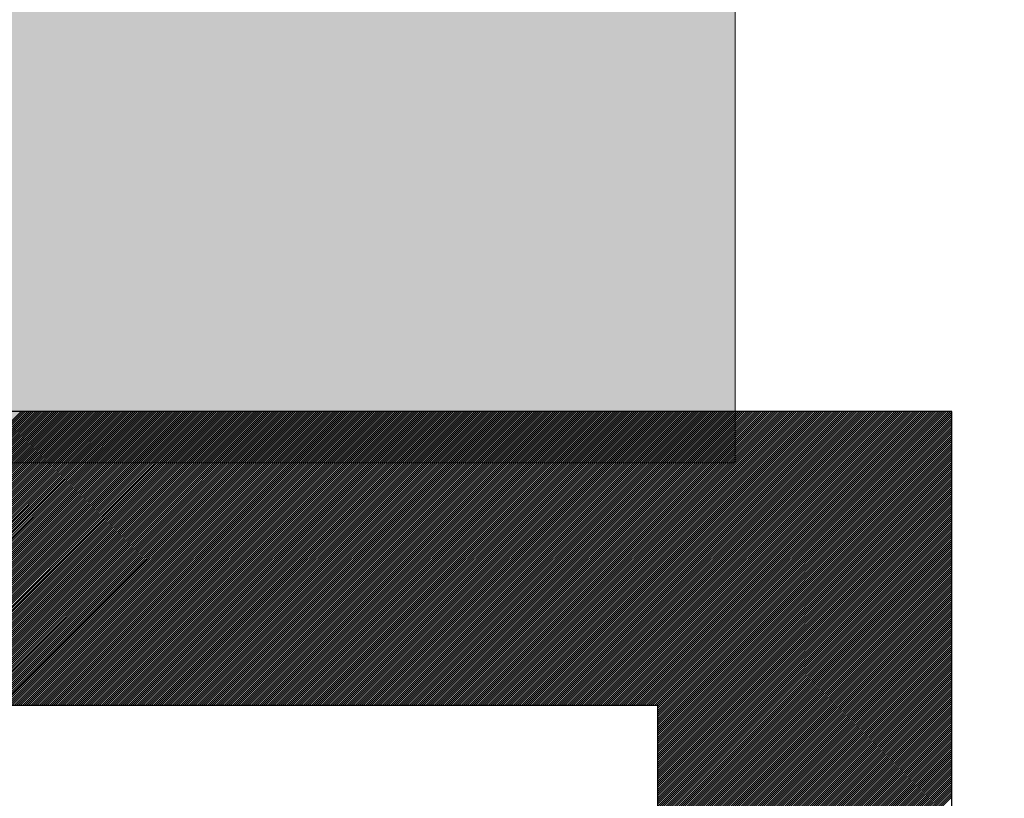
# Model space of a CAD drawing. Extents: x 3940905 to 4145695, y 925352 to 1109797.
# Tile 90 of 256: x 3949511 to 3949595, y 1098685 to 1098751. Entities that reach past the tile are written whole.
import ezdxf

# ---------------------------------------------------------------- set-up
doc = ezdxf.new("R2010")
doc.units = 0
doc.header["$LTSCALE"] = 750
doc.header["$MEASUREMENT"] = 0
doc.layers.get('0').update_dxf_attribs({"linetype": 'CONTINUOUS', "lineweight": 0})
doc.layers.add('CKD Equipments', color=252, linetype='CONTINUOUS', lineweight=0)
doc.layers.add('COLUMN', color=1, linetype='CONTINUOUS', lineweight=9)

# ---------------------------------------------------------------- blocks, each defined once
blk = doc.blocks.new('COLUMN')
at = {"layer": 'COLUMN'}
h = blk.add_hatch(color=1, dxfattribs=at)
h.dxf.hatch_style = 1
h.paths.add_polyline_path([(2683498.959, 965771.063), (2684447.959, 965771.063), (2684447.959, 965331.063), (2683498.959, 965331.063)])
h.paths.add_polyline_path([(2684237.959, 970191.063), (2683498.959, 970191.063), (2683498.959, 969191.063), (2684237.959, 969191.063)])
h.paths.add_polyline_path([(2687442.959, 969266.063), (2687037.959, 969266.063), (2687037.959, 970031.063), (2687442.959, 970031.063)])
h.paths.add_polyline_path([(2687107.959, 972041.447), (2687643.959, 972041.447), (2687643.959, 971756.063), (2687107.959, 971756.063)])
h.paths.add_polyline_path([(2683498.959, 973491.063), (2684407.959, 973491.063), (2684407.959, 973041.063), (2683498.959, 973041.063)])
h.paths.add_polyline_path([(2683648.959, 975761.063), (2683977.959, 975761.063), (2683977.959, 975211.063), (2683648.959, 975211.063)])
h.paths.add_polyline_path([(2686977.959, 975811.063), (2687727.959, 975811.063), (2687727.959, 975476.063), (2686977.959, 975476.063)])
h.paths.add_polyline_path([(2689868.959, 975851.063), (2689027.959, 975851.063), (2689027.959, 975556.063), (2689868.959, 975556.063)])
h.paths.add_polyline_path([(2686977.959, 973346.063), (2687643.959, 973346.063), (2687643.959, 973116.063), (2686977.959, 973116.063)])
h.paths.add_polyline_path([(2683823.959, 977646.063), (2684028.959, 977646.063), (2684028.959, 977211.063), (2683823.959, 977211.063)])
h.paths.add_polyline_path([(2683823.959, 979911.063), (2684103.959, 979911.063), (2684103.959, 980241.063), (2683823.959, 980241.063)])
h.paths.add_polyline_path([(2687803.959, 979891.063), (2688003.959, 979891.063), (2688003.959, 980241.063), (2687803.959, 980241.063)])
h.paths.add_polyline_path([(2691583.959, 979836.063), (2692013.959, 979836.063), (2692013.959, 980241.063), (2691583.959, 980241.063)])
h.paths.add_polyline_path([(2691695.959, 977346.063), (2692013.959, 977346.063), (2692013.959, 976786.063), (2691695.959, 976786.063)])
h.paths.add_polyline_path([(2687442.959, 965841.063), (2686812.959, 965841.063), (2686812.959, 965401.063), (2687442.959, 965401.063)])
h.paths.add_polyline_path([(2687467.959, 963421.063), (2686702.959, 963421.063), (2686702.959, 962976.063), (2687467.959, 962976.063)])
h.paths.add_polyline_path([(2684167.959, 963191.063), (2683398.959, 963191.063), (2683398.959, 962446.063), (2684167.959, 962446.063)])
h.paths.add_polyline_path([(2684447.959, 958916.063), (2683398.959, 958916.063), (2683398.959, 959356.063), (2684447.959, 959356.063)])
h.paths.add_polyline_path([(2684447.959, 957356.063), (2683413.959, 957356.063), (2683413.959, 956916.063), (2684447.959, 956916.063)])
h.paths.add_polyline_path([(2687457.959, 957436.063), (2686707.959, 957436.063), (2686707.959, 956996.063), (2687457.959, 956996.063)])
h.paths.add_polyline_path([(2687452.959, 959516.063), (2686692.959, 959516.063), (2686692.959, 959086.063), (2687452.959, 959086.063)])
h.paths.add_polyline_path([(2683413.959, 953326.063), (2684312.959, 953326.063), (2684312.959, 953776.063), (2683413.959, 953776.063)])
h.paths.add_polyline_path([(2683293.959, 952396.063), (2683767.959, 952396.063), (2683767.959, 951976.063), (2683293.959, 951976.063)])
h.paths.add_polyline_path([(2682463.959, 977841.063), (2681833.959, 977841.063), (2681833.959, 977051.063), (2682463.959, 977051.063)])
at = {"color": 2}
blk.add_lwpolyline([(2682463.959, 977841.063), (2681833.959, 977841.063), (2681833.959, 977051.063), (2682463.959, 977051.063)], close=True, dxfattribs=at)
at = {"layer": 'COLUMN', "color": 1}
blk.add_lwpolyline([(2682463.959, 977841.063), (2681833.959, 977841.063), (2681833.959, 977051.063), (2682463.959, 977051.063)], close=True, dxfattribs=at)

msp = doc.modelspace()

# ---------------------------------------------------------------- linework, layer by layer
at = {"layer": 'CKD Equipments', "lineweight": -2, "ltscale": 0.2}
for p, q in [((3949590.389, 1098717.458), (3948925.389, 1098717.458)), ((3949590.389, 1098717.458), (3948925.389, 1098717.458)), ((3949590.389, 1098232.458), (3949590.389, 1098717.458)), ((3949590.389, 1098232.458), (3949590.389, 1098717.458)), ((3949565.389, 1098692.458), (3948950.389, 1098692.458)), ((3949565.389, 1098343.587), (3949565.389, 1098692.458))]:
    msp.add_line(p, q, dxfattribs=at)
at = {"layer": 'CKD Equipments', "color": 43, "linetype": 'Continuous', "lineweight": -2, "ltscale": 0.2}
for p, q in [((3949486.249, 1098692.458), (3949511.249, 1098717.458)), ((3949486.426, 1098692.458), (3949511.426, 1098717.458)), ((3949486.603, 1098692.458), (3949511.603, 1098717.458)), ((3949486.779, 1098692.458), (3949511.779, 1098717.458)), ((3949486.956, 1098692.458), (3949511.956, 1098717.458)), ((3949487.133, 1098692.458), (3949512.133, 1098717.458)), ((3949487.31, 1098692.458), (3949512.31, 1098717.458)), ((3949487.487, 1098692.458), (3949512.487, 1098717.458)), ((3949487.663, 1098692.458), (3949512.663, 1098717.458)), ((3949487.84, 1098692.458), (3949512.84, 1098717.458)), ((3949488.017, 1098692.458), (3949513.017, 1098717.458)), ((3949488.194, 1098692.458), (3949513.194, 1098717.458)), ((3949488.37, 1098692.458), (3949513.37, 1098717.458)), ((3949488.547, 1098692.458), (3949513.547, 1098717.458)), ((3949488.724, 1098692.458), (3949513.724, 1098717.458)), ((3949488.901, 1098692.458), (3949513.901, 1098717.458)), ((3949489.077, 1098692.458), (3949514.077, 1098717.458)), ((3949489.254, 1098692.458), (3949514.254, 1098717.458)), ((3949489.431, 1098692.458), (3949514.431, 1098717.458)), ((3949489.608, 1098692.458), (3949514.608, 1098717.458)), ((3949489.785, 1098692.458), (3949514.785, 1098717.458)), ((3949489.961, 1098692.458), (3949514.961, 1098717.458)), ((3949490.138, 1098692.458), (3949515.138, 1098717.458)), ((3949490.315, 1098692.458), (3949515.315, 1098717.458)), ((3949490.492, 1098692.458), (3949515.492, 1098717.458)), ((3949490.668, 1098692.458), (3949515.668, 1098717.458)), ((3949490.845, 1098692.458), (3949515.845, 1098717.458)), ((3949491.022, 1098692.458), (3949516.022, 1098717.458)), ((3949491.199, 1098692.458), (3949516.199, 1098717.458)), ((3949491.376, 1098692.458), (3949516.376, 1098717.458)), ((3949491.552, 1098692.458), (3949516.552, 1098717.458)), ((3949491.729, 1098692.458), (3949516.729, 1098717.458)), ((3949491.906, 1098692.458), (3949516.906, 1098717.458)), ((3949492.083, 1098692.458), (3949517.083, 1098717.458)), ((3949492.259, 1098692.458), (3949517.259, 1098717.458)), ((3949492.436, 1098692.458), (3949517.436, 1098717.458)), ((3949492.613, 1098692.458), (3949517.613, 1098717.458)), ((3949492.79, 1098692.458), (3949517.79, 1098717.458)), ((3949492.967, 1098692.458), (3949517.967, 1098717.458)), ((3949493.143, 1098692.458), (3949518.143, 1098717.458)), ((3949493.32, 1098692.458), (3949518.32, 1098717.458)), ((3949493.497, 1098692.458), (3949518.497, 1098717.458)), ((3949493.674, 1098692.458), (3949518.674, 1098717.458)), ((3949493.85, 1098692.458), (3949518.85, 1098717.458)), ((3949494.027, 1098692.458), (3949519.027, 1098717.458)), ((3949494.204, 1098692.458), (3949519.204, 1098717.458)), ((3949494.381, 1098692.458), (3949519.381, 1098717.458)), ((3949494.558, 1098692.458), (3949519.558, 1098717.458)), ((3949494.734, 1098692.458), (3949519.734, 1098717.458)), ((3949494.911, 1098692.458), (3949519.911, 1098717.458)), ((3949495.088, 1098692.458), (3949520.088, 1098717.458)), ((3949495.265, 1098692.458), (3949520.265, 1098717.458)), ((3949495.441, 1098692.458), (3949520.441, 1098717.458)), ((3949495.618, 1098692.458), (3949520.618, 1098717.458)), ((3949495.795, 1098692.458), (3949520.795, 1098717.458)), ((3949495.972, 1098692.458), (3949520.972, 1098717.458)), ((3949496.149, 1098692.458), (3949521.149, 1098717.458)), ((3949496.325, 1098692.458), (3949521.325, 1098717.458)), ((3949496.502, 1098692.458), (3949521.502, 1098717.458)), ((3949496.679, 1098692.458), (3949521.679, 1098717.458)), ((3949496.856, 1098692.458), (3949521.856, 1098717.458)), ((3949497.032, 1098692.458), (3949522.032, 1098717.458)), ((3949497.209, 1098692.458), (3949522.209, 1098717.458)), ((3949497.386, 1098692.458), (3949522.386, 1098717.458)), ((3949497.563, 1098692.458), (3949522.563, 1098717.458)), ((3949497.74, 1098692.458), (3949522.74, 1098717.458)), ((3949497.916, 1098692.458), (3949522.916, 1098717.458)), ((3949498.093, 1098692.458), (3949523.093, 1098717.458)), ((3949498.27, 1098692.458), (3949523.27, 1098717.458)), ((3949498.447, 1098692.458), (3949523.447, 1098717.458)), ((3949498.623, 1098692.458), (3949523.623, 1098717.458)), ((3949498.8, 1098692.458), (3949523.8, 1098717.458)), ((3949498.977, 1098692.458), (3949523.977, 1098717.458)), ((3949499.154, 1098692.458), (3949524.154, 1098717.458)), ((3949499.331, 1098692.458), (3949524.331, 1098717.458)), ((3949499.507, 1098692.458), (3949524.507, 1098717.458)), ((3949499.684, 1098692.458), (3949524.684, 1098717.458)), ((3949499.861, 1098692.458), (3949524.861, 1098717.458)), ((3949500.038, 1098692.458), (3949525.038, 1098717.458)), ((3949500.214, 1098692.458), (3949525.214, 1098717.458)), ((3949500.391, 1098692.458), (3949525.391, 1098717.458)), ((3949500.568, 1098692.458), (3949525.568, 1098717.458)), ((3949500.745, 1098692.458), (3949525.745, 1098717.458)), ((3949500.922, 1098692.458), (3949525.922, 1098717.458)), ((3949501.098, 1098692.458), (3949526.098, 1098717.458)), ((3949501.275, 1098692.458), (3949526.275, 1098717.458)), ((3949501.452, 1098692.458), (3949526.452, 1098717.458)), ((3949501.629, 1098692.458), (3949526.629, 1098717.458)), ((3949501.805, 1098692.458), (3949526.805, 1098717.458)), ((3949501.982, 1098692.458), (3949526.982, 1098717.458)), ((3949502.159, 1098692.458), (3949527.159, 1098717.458)), ((3949502.336, 1098692.458), (3949527.336, 1098717.458)), ((3949502.513, 1098692.458), (3949527.513, 1098717.458)), ((3949502.689, 1098692.458), (3949527.689, 1098717.458)), ((3949502.866, 1098692.458), (3949527.866, 1098717.458)), ((3949503.043, 1098692.458), (3949528.043, 1098717.458)), ((3949503.22, 1098692.458), (3949528.22, 1098717.458)), ((3949503.396, 1098692.458), (3949528.396, 1098717.458)), ((3949503.573, 1098692.458), (3949528.573, 1098717.458)), ((3949503.75, 1098692.458), (3949528.75, 1098717.458)), ((3949503.927, 1098692.458), (3949528.927, 1098717.458)), ((3949504.104, 1098692.458), (3949529.104, 1098717.458)), ((3949504.28, 1098692.458), (3949529.28, 1098717.458)), ((3949504.457, 1098692.458), (3949529.457, 1098717.458)), ((3949504.634, 1098692.458), (3949529.634, 1098717.458)), ((3949504.811, 1098692.458), (3949529.811, 1098717.458)), ((3949504.987, 1098692.458), (3949529.987, 1098717.458)), ((3949505.164, 1098692.458), (3949530.164, 1098717.458)), ((3949505.341, 1098692.458), (3949530.341, 1098717.458)), ((3949505.518, 1098692.458), (3949530.518, 1098717.458)), ((3949505.695, 1098692.458), (3949530.695, 1098717.458)), ((3949505.871, 1098692.458), (3949530.871, 1098717.458)), ((3949506.048, 1098692.458), (3949531.048, 1098717.458)), ((3949506.225, 1098692.458), (3949531.225, 1098717.458)), ((3949506.402, 1098692.458), (3949531.402, 1098717.458)), ((3949506.578, 1098692.458), (3949531.578, 1098717.458)), ((3949506.755, 1098692.458), (3949531.755, 1098717.458)), ((3949506.932, 1098692.458), (3949531.932, 1098717.458)), ((3949507.109, 1098692.458), (3949532.109, 1098717.458)), ((3949507.285, 1098692.458), (3949532.285, 1098717.458)), ((3949507.462, 1098692.458), (3949532.462, 1098717.458)), ((3949507.639, 1098692.458), (3949532.639, 1098717.458)), ((3949507.816, 1098692.458), (3949532.816, 1098717.458)), ((3949507.993, 1098692.458), (3949532.993, 1098717.458)), ((3949508.169, 1098692.458), (3949533.169, 1098717.458)), ((3949508.346, 1098692.458), (3949533.346, 1098717.458)), ((3949508.523, 1098692.458), (3949533.523, 1098717.458)), ((3949508.7, 1098692.458), (3949533.7, 1098717.458)), ((3949508.876, 1098692.458), (3949533.876, 1098717.458)), ((3949509.053, 1098692.458), (3949534.053, 1098717.458)), ((3949509.23, 1098692.458), (3949534.23, 1098717.458)), ((3949509.407, 1098692.458), (3949534.407, 1098717.458)), ((3949509.584, 1098692.458), (3949534.584, 1098717.458)), ((3949509.76, 1098692.458), (3949534.76, 1098717.458)), ((3949509.937, 1098692.458), (3949534.937, 1098717.458)), ((3949510.114, 1098692.458), (3949535.114, 1098717.458)), ((3949510.291, 1098692.458), (3949535.291, 1098717.458)), ((3949510.467, 1098692.458), (3949535.467, 1098717.458)), ((3949510.644, 1098692.458), (3949535.644, 1098717.458)), ((3949510.821, 1098692.458), (3949535.821, 1098717.458)), ((3949510.998, 1098692.458), (3949535.998, 1098717.458)), ((3949511.175, 1098692.458), (3949536.175, 1098717.458)), ((3949511.351, 1098692.458), (3949536.351, 1098717.458)), ((3949511.528, 1098692.458), (3949536.528, 1098717.458)), ((3949511.705, 1098692.458), (3949536.705, 1098717.458)), ((3949511.882, 1098692.458), (3949536.882, 1098717.458)), ((3949512.058, 1098692.458), (3949537.058, 1098717.458)), ((3949512.235, 1098692.458), (3949537.235, 1098717.458)), ((3949512.412, 1098692.458), (3949537.412, 1098717.458)), ((3949512.589, 1098692.458), (3949537.589, 1098717.458)), ((3949512.766, 1098692.458), (3949537.766, 1098717.458)), ((3949512.942, 1098692.458), (3949537.942, 1098717.458)), ((3949513.119, 1098692.458), (3949538.119, 1098717.458)), ((3949513.296, 1098692.458), (3949538.296, 1098717.458)), ((3949513.473, 1098692.458), (3949538.473, 1098717.458)), ((3949513.649, 1098692.458), (3949538.649, 1098717.458)), ((3949513.826, 1098692.458), (3949538.826, 1098717.458)), ((3949514.003, 1098692.458), (3949539.003, 1098717.458)), ((3949514.18, 1098692.458), (3949539.18, 1098717.458)), ((3949514.357, 1098692.458), (3949539.357, 1098717.458)), ((3949514.533, 1098692.458), (3949539.533, 1098717.458)), ((3949514.71, 1098692.458), (3949539.71, 1098717.458)), ((3949514.887, 1098692.458), (3949539.887, 1098717.458)), ((3949515.064, 1098692.458), (3949540.064, 1098717.458)), ((3949515.24, 1098692.458), (3949540.24, 1098717.458)), ((3949515.417, 1098692.458), (3949540.417, 1098717.458)), ((3949515.594, 1098692.458), (3949540.594, 1098717.458)), ((3949515.771, 1098692.458), (3949540.771, 1098717.458)), ((3949515.948, 1098692.458), (3949540.948, 1098717.458)), ((3949516.124, 1098692.458), (3949541.124, 1098717.458)), ((3949516.301, 1098692.458), (3949541.301, 1098717.458)), ((3949516.478, 1098692.458), (3949541.478, 1098717.458)), ((3949516.655, 1098692.458), (3949541.655, 1098717.458)), ((3949516.831, 1098692.458), (3949541.831, 1098717.458)), ((3949517.008, 1098692.458), (3949542.008, 1098717.458)), ((3949517.185, 1098692.458), (3949542.185, 1098717.458)), ((3949517.362, 1098692.458), (3949542.362, 1098717.458)), ((3949517.539, 1098692.458), (3949542.539, 1098717.458)), ((3949517.715, 1098692.458), (3949542.715, 1098717.458)), ((3949517.892, 1098692.458), (3949542.892, 1098717.458)), ((3949518.069, 1098692.458), (3949543.069, 1098717.458)), ((3949518.246, 1098692.458), (3949543.246, 1098717.458)), ((3949518.422, 1098692.458), (3949543.422, 1098717.458)), ((3949518.599, 1098692.458), (3949543.599, 1098717.458)), ((3949518.776, 1098692.458), (3949543.776, 1098717.458)), ((3949518.953, 1098692.458), (3949543.953, 1098717.458)), ((3949519.13, 1098692.458), (3949544.13, 1098717.458)), ((3949519.306, 1098692.458), (3949544.306, 1098717.458)), ((3949519.483, 1098692.458), (3949544.483, 1098717.458)), ((3949519.66, 1098692.458), (3949544.66, 1098717.458)), ((3949519.837, 1098692.458), (3949544.837, 1098717.458)), ((3949520.013, 1098692.458), (3949545.013, 1098717.458)), ((3949520.19, 1098692.458), (3949545.19, 1098717.458)), ((3949520.367, 1098692.458), (3949545.367, 1098717.458)), ((3949520.544, 1098692.458), (3949545.544, 1098717.458)), ((3949520.721, 1098692.458), (3949545.721, 1098717.458)), ((3949520.897, 1098692.458), (3949545.897, 1098717.458)), ((3949521.074, 1098692.458), (3949546.074, 1098717.458)), ((3949521.251, 1098692.458), (3949546.251, 1098717.458)), ((3949521.428, 1098692.458), (3949546.428, 1098717.458)), ((3949521.604, 1098692.458), (3949546.604, 1098717.458)), ((3949521.781, 1098692.458), (3949546.781, 1098717.458)), ((3949521.958, 1098692.458), (3949546.958, 1098717.458)), ((3949522.135, 1098692.458), (3949547.135, 1098717.458)), ((3949522.312, 1098692.458), (3949547.312, 1098717.458)), ((3949522.488, 1098692.458), (3949547.488, 1098717.458)), ((3949522.665, 1098692.458), (3949547.665, 1098717.458)), ((3949522.842, 1098692.458), (3949547.842, 1098717.458)), ((3949523.019, 1098692.458), (3949548.019, 1098717.458)), ((3949523.195, 1098692.458), (3949548.195, 1098717.458)), ((3949523.372, 1098692.458), (3949548.372, 1098717.458)), ((3949523.549, 1098692.458), (3949548.549, 1098717.458)), ((3949523.726, 1098692.458), (3949548.726, 1098717.458)), ((3949523.903, 1098692.458), (3949548.903, 1098717.458)), ((3949524.079, 1098692.458), (3949549.079, 1098717.458)), ((3949524.256, 1098692.458), (3949549.256, 1098717.458)), ((3949524.433, 1098692.458), (3949549.433, 1098717.458)), ((3949524.61, 1098692.458), (3949549.61, 1098717.458)), ((3949524.786, 1098692.458), (3949549.786, 1098717.458)), ((3949524.963, 1098692.458), (3949549.963, 1098717.458)), ((3949525.14, 1098692.458), (3949550.14, 1098717.458)), ((3949525.317, 1098692.458), (3949550.317, 1098717.458)), ((3949525.493, 1098692.458), (3949550.493, 1098717.458)), ((3949525.67, 1098692.458), (3949550.67, 1098717.458)), ((3949525.847, 1098692.458), (3949550.847, 1098717.458)), ((3949526.024, 1098692.458), (3949551.024, 1098717.458)), ((3949526.201, 1098692.458), (3949551.201, 1098717.458)), ((3949526.377, 1098692.458), (3949551.377, 1098717.458)), ((3949526.554, 1098692.458), (3949551.554, 1098717.458)), ((3949526.731, 1098692.458), (3949551.731, 1098717.458)), ((3949526.908, 1098692.458), (3949551.908, 1098717.458)), ((3949527.084, 1098692.458), (3949552.084, 1098717.458)), ((3949527.261, 1098692.458), (3949552.261, 1098717.458)), ((3949527.438, 1098692.458), (3949552.438, 1098717.458)), ((3949527.615, 1098692.458), (3949552.615, 1098717.458)), ((3949527.792, 1098692.458), (3949552.792, 1098717.458)), ((3949527.968, 1098692.458), (3949552.968, 1098717.458)), ((3949528.145, 1098692.458), (3949553.145, 1098717.458)), ((3949528.322, 1098692.458), (3949553.322, 1098717.458)), ((3949528.499, 1098692.458), (3949553.499, 1098717.458)), ((3949528.675, 1098692.458), (3949553.675, 1098717.458)), ((3949528.852, 1098692.458), (3949553.852, 1098717.458)), ((3949529.029, 1098692.458), (3949554.029, 1098717.458)), ((3949529.206, 1098692.458), (3949554.206, 1098717.458)), ((3949529.383, 1098692.458), (3949554.383, 1098717.458)), ((3949529.559, 1098692.458), (3949554.559, 1098717.458)), ((3949529.736, 1098692.458), (3949554.736, 1098717.458)), ((3949529.913, 1098692.458), (3949554.913, 1098717.458)), ((3949530.09, 1098692.458), (3949555.09, 1098717.458)), ((3949530.266, 1098692.458), (3949555.266, 1098717.458)), ((3949530.443, 1098692.458), (3949555.443, 1098717.458)), ((3949530.62, 1098692.458), (3949555.62, 1098717.458)), ((3949530.797, 1098692.458), (3949555.797, 1098717.458)), ((3949530.974, 1098692.458), (3949555.974, 1098717.458)), ((3949531.15, 1098692.458), (3949556.15, 1098717.458)), ((3949531.327, 1098692.458), (3949556.327, 1098717.458)), ((3949531.504, 1098692.458), (3949556.504, 1098717.458)), ((3949531.681, 1098692.458), (3949556.681, 1098717.458)), ((3949531.857, 1098692.458), (3949556.857, 1098717.458)), ((3949532.034, 1098692.458), (3949557.034, 1098717.458)), ((3949532.211, 1098692.458), (3949557.211, 1098717.458)), ((3949532.388, 1098692.458), (3949557.388, 1098717.458)), ((3949532.565, 1098692.458), (3949557.565, 1098717.458)), ((3949532.741, 1098692.458), (3949557.741, 1098717.458)), ((3949532.918, 1098692.458), (3949557.918, 1098717.458)), ((3949533.095, 1098692.458), (3949558.095, 1098717.458)), ((3949533.272, 1098692.458), (3949558.272, 1098717.458)), ((3949533.448, 1098692.458), (3949558.448, 1098717.458)), ((3949533.625, 1098692.458), (3949558.625, 1098717.458)), ((3949533.802, 1098692.458), (3949558.802, 1098717.458)), ((3949533.979, 1098692.458), (3949558.979, 1098717.458)), ((3949534.156, 1098692.458), (3949559.156, 1098717.458)), ((3949534.332, 1098692.458), (3949559.332, 1098717.458)), ((3949534.509, 1098692.458), (3949559.509, 1098717.458)), ((3949534.686, 1098692.458), (3949559.686, 1098717.458)), ((3949534.863, 1098692.458), (3949559.863, 1098717.458)), ((3949535.039, 1098692.458), (3949560.039, 1098717.458)), ((3949535.216, 1098692.458), (3949560.216, 1098717.458)), ((3949535.393, 1098692.458), (3949560.393, 1098717.458)), ((3949535.57, 1098692.458), (3949560.57, 1098717.458)), ((3949535.747, 1098692.458), (3949560.747, 1098717.458)), ((3949535.923, 1098692.458), (3949560.923, 1098717.458)), ((3949536.1, 1098692.458), (3949561.1, 1098717.458)), ((3949536.277, 1098692.458), (3949561.277, 1098717.458)), ((3949536.454, 1098692.458), (3949561.454, 1098717.458)), ((3949536.63, 1098692.458), (3949561.63, 1098717.458)), ((3949536.807, 1098692.458), (3949561.807, 1098717.458)), ((3949536.984, 1098692.458), (3949561.984, 1098717.458)), ((3949537.161, 1098692.458), (3949562.161, 1098717.458)), ((3949537.338, 1098692.458), (3949562.338, 1098717.458)), ((3949537.514, 1098692.458), (3949562.514, 1098717.458)), ((3949537.691, 1098692.458), (3949562.691, 1098717.458)), ((3949537.868, 1098692.458), (3949562.868, 1098717.458)), ((3949538.045, 1098692.458), (3949563.045, 1098717.458)), ((3949538.221, 1098692.458), (3949563.221, 1098717.458)), ((3949538.398, 1098692.458), (3949563.398, 1098717.458)), ((3949538.575, 1098692.458), (3949563.575, 1098717.458)), ((3949538.752, 1098692.458), (3949563.752, 1098717.458)), ((3949538.929, 1098692.458), (3949563.929, 1098717.458)), ((3949539.105, 1098692.458), (3949564.105, 1098717.458)), ((3949539.282, 1098692.458), (3949564.282, 1098717.458)), ((3949539.459, 1098692.458), (3949564.459, 1098717.458)), ((3949539.636, 1098692.458), (3949564.636, 1098717.458)), ((3949539.812, 1098692.458), (3949564.812, 1098717.458)), ((3949539.989, 1098692.458), (3949564.989, 1098717.458)), ((3949540.166, 1098692.458), (3949565.166, 1098717.458)), ((3949540.343, 1098692.458), (3949565.343, 1098717.458)), ((3949540.52, 1098692.458), (3949565.52, 1098717.458)), ((3949540.696, 1098692.458), (3949565.696, 1098717.458)), ((3949540.873, 1098692.458), (3949565.873, 1098717.458)), ((3949541.05, 1098692.458), (3949566.05, 1098717.458)), ((3949541.227, 1098692.458), (3949566.227, 1098717.458)), ((3949541.403, 1098692.458), (3949566.403, 1098717.458)), ((3949541.58, 1098692.458), (3949566.58, 1098717.458)), ((3949541.757, 1098692.458), (3949566.757, 1098717.458)), ((3949541.934, 1098692.458), (3949566.934, 1098717.458)), ((3949542.111, 1098692.458), (3949567.111, 1098717.458)), ((3949542.287, 1098692.458), (3949567.287, 1098717.458)), ((3949542.464, 1098692.458), (3949567.464, 1098717.458)), ((3949542.641, 1098692.458), (3949567.641, 1098717.458)), ((3949542.818, 1098692.458), (3949567.818, 1098717.458)), ((3949542.994, 1098692.458), (3949567.994, 1098717.458)), ((3949543.171, 1098692.458), (3949568.171, 1098717.458)), ((3949543.348, 1098692.458), (3949568.348, 1098717.458)), ((3949543.525, 1098692.458), (3949568.525, 1098717.458)), ((3949543.701, 1098692.458), (3949568.701, 1098717.458)), ((3949543.878, 1098692.458), (3949568.878, 1098717.458)), ((3949544.055, 1098692.458), (3949569.055, 1098717.458)), ((3949544.232, 1098692.458), (3949569.232, 1098717.458)), ((3949544.409, 1098692.458), (3949569.409, 1098717.458)), ((3949544.585, 1098692.458), (3949569.585, 1098717.458)), ((3949544.762, 1098692.458), (3949569.762, 1098717.458)), ((3949544.939, 1098692.458), (3949569.939, 1098717.458)), ((3949545.116, 1098692.458), (3949570.116, 1098717.458)), ((3949545.292, 1098692.458), (3949570.292, 1098717.458)), ((3949545.469, 1098692.458), (3949570.469, 1098717.458)), ((3949545.646, 1098692.458), (3949570.646, 1098717.458)), ((3949545.823, 1098692.458), (3949570.823, 1098717.458)), ((3949546, 1098692.458), (3949571, 1098717.458)), ((3949546.176, 1098692.458), (3949571.176, 1098717.458)), ((3949546.353, 1098692.458), (3949571.353, 1098717.458)), ((3949546.53, 1098692.458), (3949571.53, 1098717.458)), ((3949546.707, 1098692.458), (3949571.707, 1098717.458)), ((3949546.883, 1098692.458), (3949571.883, 1098717.458)), ((3949547.06, 1098692.458), (3949572.06, 1098717.458)), ((3949547.237, 1098692.458), (3949572.237, 1098717.458)), ((3949547.414, 1098692.458), (3949572.414, 1098717.458)), ((3949547.591, 1098692.458), (3949572.591, 1098717.458)), ((3949547.767, 1098692.458), (3949572.767, 1098717.458)), ((3949547.944, 1098692.458), (3949572.944, 1098717.458)), ((3949548.121, 1098692.458), (3949573.121, 1098717.458)), ((3949548.298, 1098692.458), (3949573.298, 1098717.458)), ((3949548.474, 1098692.458), (3949573.474, 1098717.458)), ((3949548.651, 1098692.458), (3949573.651, 1098717.458)), ((3949548.828, 1098692.458), (3949573.828, 1098717.458)), ((3949549.005, 1098692.458), (3949574.005, 1098717.458)), ((3949549.182, 1098692.458), (3949574.182, 1098717.458)), ((3949549.358, 1098692.458), (3949574.358, 1098717.458)), ((3949549.535, 1098692.458), (3949574.535, 1098717.458)), ((3949549.712, 1098692.458), (3949574.712, 1098717.458)), ((3949549.889, 1098692.458), (3949574.889, 1098717.458)), ((3949550.065, 1098692.458), (3949575.065, 1098717.458)), ((3949550.242, 1098692.458), (3949575.242, 1098717.458)), ((3949550.419, 1098692.458), (3949575.419, 1098717.458)), ((3949550.596, 1098692.458), (3949575.596, 1098717.458)), ((3949550.773, 1098692.458), (3949575.773, 1098717.458)), ((3949550.949, 1098692.458), (3949575.949, 1098717.458)), ((3949551.126, 1098692.458), (3949576.126, 1098717.458)), ((3949551.303, 1098692.458), (3949576.303, 1098717.458)), ((3949551.48, 1098692.458), (3949576.48, 1098717.458)), ((3949551.656, 1098692.458), (3949576.656, 1098717.458)), ((3949551.833, 1098692.458), (3949576.833, 1098717.458)), ((3949552.01, 1098692.458), (3949577.01, 1098717.458)), ((3949552.187, 1098692.458), (3949577.187, 1098717.458)), ((3949552.364, 1098692.458), (3949577.364, 1098717.458)), ((3949552.54, 1098692.458), (3949577.54, 1098717.458)), ((3949552.717, 1098692.458), (3949577.717, 1098717.458)), ((3949552.894, 1098692.458), (3949577.894, 1098717.458)), ((3949553.071, 1098692.458), (3949578.071, 1098717.458)), ((3949553.247, 1098692.458), (3949578.247, 1098717.458)), ((3949553.424, 1098692.458), (3949578.424, 1098717.458)), ((3949553.601, 1098692.458), (3949578.601, 1098717.458)), ((3949553.778, 1098692.458), (3949578.778, 1098717.458)), ((3949553.955, 1098692.458), (3949578.955, 1098717.458)), ((3949554.131, 1098692.458), (3949579.131, 1098717.458)), ((3949554.308, 1098692.458), (3949579.308, 1098717.458)), ((3949554.485, 1098692.458), (3949579.485, 1098717.458)), ((3949554.662, 1098692.458), (3949579.662, 1098717.458)), ((3949554.838, 1098692.458), (3949579.838, 1098717.458)), ((3949555.015, 1098692.458), (3949580.015, 1098717.458)), ((3949555.192, 1098692.458), (3949580.192, 1098717.458)), ((3949555.369, 1098692.458), (3949580.369, 1098717.458)), ((3949555.546, 1098692.458), (3949580.546, 1098717.458)), ((3949555.722, 1098692.458), (3949580.722, 1098717.458)), ((3949555.899, 1098692.458), (3949580.899, 1098717.458)), ((3949556.076, 1098692.458), (3949581.076, 1098717.458)), ((3949556.253, 1098692.458), (3949581.253, 1098717.458)), ((3949556.429, 1098692.458), (3949581.429, 1098717.458)), ((3949556.606, 1098692.458), (3949581.606, 1098717.458)), ((3949556.783, 1098692.458), (3949581.783, 1098717.458)), ((3949556.96, 1098692.458), (3949581.96, 1098717.458)), ((3949557.137, 1098692.458), (3949582.137, 1098717.458)), ((3949557.313, 1098692.458), (3949582.313, 1098717.458)), ((3949557.49, 1098692.458), (3949582.49, 1098717.458)), ((3949557.667, 1098692.458), (3949582.667, 1098717.458)), ((3949557.844, 1098692.458), (3949582.844, 1098717.458)), ((3949558.02, 1098692.458), (3949583.02, 1098717.458)), ((3949558.197, 1098692.458), (3949583.197, 1098717.458)), ((3949558.374, 1098692.458), (3949583.374, 1098717.458)), ((3949558.551, 1098692.458), (3949583.551, 1098717.458)), ((3949558.728, 1098692.458), (3949583.728, 1098717.458)), ((3949558.904, 1098692.458), (3949583.904, 1098717.458)), ((3949559.081, 1098692.458), (3949584.081, 1098717.458)), ((3949559.258, 1098692.458), (3949584.258, 1098717.458)), ((3949559.435, 1098692.458), (3949584.435, 1098717.458)), ((3949559.611, 1098692.458), (3949584.611, 1098717.458)), ((3949559.788, 1098692.458), (3949584.788, 1098717.458)), ((3949559.965, 1098692.458), (3949584.965, 1098717.458)), ((3949560.142, 1098692.458), (3949585.142, 1098717.458)), ((3949560.319, 1098692.458), (3949585.319, 1098717.458)), ((3949560.495, 1098692.458), (3949585.495, 1098717.458)), ((3949560.672, 1098692.458), (3949585.672, 1098717.458)), ((3949560.849, 1098692.458), (3949585.849, 1098717.458)), ((3949561.026, 1098692.458), (3949586.026, 1098717.458)), ((3949561.202, 1098692.458), (3949586.202, 1098717.458)), ((3949561.379, 1098692.458), (3949586.379, 1098717.458)), ((3949561.556, 1098692.458), (3949586.556, 1098717.458)), ((3949561.733, 1098692.458), (3949586.733, 1098717.458)), ((3949561.909, 1098692.458), (3949586.909, 1098717.458)), ((3949562.086, 1098692.458), (3949587.086, 1098717.458)), ((3949562.263, 1098692.458), (3949587.263, 1098717.458)), ((3949562.44, 1098692.458), (3949587.44, 1098717.458)), ((3949562.617, 1098692.458), (3949587.617, 1098717.458)), ((3949562.793, 1098692.458), (3949587.793, 1098717.458)), ((3949562.97, 1098692.458), (3949587.97, 1098717.458)), ((3949563.147, 1098692.458), (3949588.147, 1098717.458)), ((3949563.324, 1098692.458), (3949588.324, 1098717.458)), ((3949563.5, 1098692.458), (3949588.5, 1098717.458)), ((3949563.677, 1098692.458), (3949588.677, 1098717.458)), ((3949563.854, 1098692.458), (3949588.854, 1098717.458)), ((3949564.031, 1098692.458), (3949589.031, 1098717.458)), ((3949564.208, 1098692.458), (3949589.208, 1098717.458)), ((3949564.384, 1098692.458), (3949589.384, 1098717.458)), ((3949564.561, 1098692.458), (3949589.561, 1098717.458)), ((3949564.738, 1098692.458), (3949589.738, 1098717.458)), ((3949564.915, 1098692.458), (3949589.915, 1098717.458)), ((3949565.091, 1098692.458), (3949590.091, 1098717.458)), ((3949565.268, 1098692.458), (3949590.268, 1098717.458)), ((3949565.389, 1098692.403), (3949590.389, 1098717.403)), ((3949565.389, 1098692.226), (3949590.389, 1098717.226)), ((3949565.389, 1098692.049), (3949590.389, 1098717.049)), ((3949565.389, 1098691.872), (3949590.389, 1098716.872)), ((3949565.389, 1098691.695), (3949590.389, 1098716.695)), ((3949565.389, 1098691.519), (3949590.389, 1098716.519)), ((3949565.389, 1098691.342), (3949590.389, 1098716.342)), ((3949565.389, 1098691.165), (3949590.389, 1098716.165)), ((3949565.389, 1098690.988), (3949590.389, 1098715.988)), ((3949565.389, 1098690.812), (3949590.389, 1098715.812)), ((3949565.389, 1098690.635), (3949590.389, 1098715.635)), ((3949565.389, 1098690.458), (3949590.389, 1098715.458)), ((3949565.389, 1098690.281), (3949590.389, 1098715.281)), ((3949565.389, 1098690.104), (3949590.389, 1098715.104)), ((3949565.389, 1098689.928), (3949590.389, 1098714.928)), ((3949565.389, 1098689.751), (3949590.389, 1098714.751)), ((3949565.389, 1098689.574), (3949590.389, 1098714.574)), ((3949565.389, 1098689.397), (3949590.389, 1098714.397)), ((3949565.389, 1098689.221), (3949590.389, 1098714.221)), ((3949565.389, 1098689.044), (3949590.389, 1098714.044)), ((3949565.389, 1098688.867), (3949590.389, 1098713.867)), ((3949565.389, 1098688.69), (3949590.389, 1098713.69)), ((3949565.389, 1098688.513), (3949590.389, 1098713.513)), ((3949565.389, 1098688.337), (3949590.389, 1098713.337)), ((3949565.389, 1098688.16), (3949590.389, 1098713.16)), ((3949565.389, 1098687.983), (3949590.389, 1098712.983)), ((3949565.389, 1098687.806), (3949590.389, 1098712.806)), ((3949565.389, 1098687.63), (3949590.389, 1098712.63)), ((3949565.389, 1098687.453), (3949590.389, 1098712.453)), ((3949565.389, 1098687.276), (3949590.389, 1098712.276)), ((3949565.389, 1098687.099), (3949590.389, 1098712.099)), ((3949565.389, 1098686.922), (3949590.389, 1098711.922)), ((3949565.389, 1098686.746), (3949590.389, 1098711.746)), ((3949565.389, 1098686.569), (3949590.389, 1098711.569)), ((3949565.389, 1098686.392), (3949590.389, 1098711.392)), ((3949565.389, 1098686.215), (3949590.389, 1098711.215)), ((3949565.389, 1098686.039), (3949590.389, 1098711.039)), ((3949565.389, 1098685.862), (3949590.389, 1098710.862)), ((3949565.389, 1098685.685), (3949590.389, 1098710.685)), ((3949565.389, 1098685.508), (3949590.389, 1098710.508)), ((3949565.389, 1098685.331), (3949590.389, 1098710.331)), ((3949565.389, 1098685.155), (3949590.389, 1098710.155)), ((3949565.389, 1098684.978), (3949590.389, 1098709.978)), ((3949565.389, 1098684.801), (3949590.389, 1098709.801)), ((3949565.389, 1098684.624), (3949590.389, 1098709.624)), ((3949565.389, 1098684.448), (3949590.389, 1098709.448)), ((3949565.389, 1098684.271), (3949590.389, 1098709.271)), ((3949565.389, 1098684.094), (3949590.389, 1098709.094)), ((3949565.389, 1098683.917), (3949590.389, 1098708.917)), ((3949565.389, 1098683.74), (3949590.389, 1098708.74)), ((3949565.389, 1098683.564), (3949590.389, 1098708.564)), ((3949565.389, 1098683.387), (3949590.389, 1098708.387)), ((3949565.389, 1098683.21), (3949590.389, 1098708.21)), ((3949565.389, 1098683.033), (3949590.389, 1098708.033)), ((3949565.389, 1098682.857), (3949590.389, 1098707.857)), ((3949565.389, 1098682.68), (3949590.389, 1098707.68)), ((3949565.389, 1098682.503), (3949590.389, 1098707.503)), ((3949565.389, 1098682.326), (3949590.389, 1098707.326)), ((3949565.389, 1098682.15), (3949590.389, 1098707.15)), ((3949565.389, 1098681.973), (3949590.389, 1098706.973)), ((3949565.389, 1098681.796), (3949590.389, 1098706.796)), ((3949565.389, 1098681.619), (3949590.389, 1098706.619)), ((3949565.389, 1098681.442), (3949590.389, 1098706.442)), ((3949565.389, 1098681.266), (3949590.389, 1098706.266)), ((3949565.389, 1098681.089), (3949590.389, 1098706.089)), ((3949565.389, 1098680.912), (3949590.389, 1098705.912)), ((3949565.389, 1098680.735), (3949590.389, 1098705.735)), ((3949565.389, 1098680.559), (3949590.389, 1098705.559)), ((3949565.389, 1098680.382), (3949590.389, 1098705.382)), ((3949565.389, 1098680.205), (3949590.389, 1098705.205)), ((3949565.389, 1098680.028), (3949590.389, 1098705.028)), ((3949565.389, 1098679.851), (3949590.389, 1098704.851)), ((3949565.389, 1098679.675), (3949590.389, 1098704.675)), ((3949565.389, 1098679.498), (3949590.389, 1098704.498)), ((3949565.389, 1098679.321), (3949590.389, 1098704.321)), ((3949565.389, 1098679.144), (3949590.389, 1098704.144)), ((3949565.389, 1098678.968), (3949590.389, 1098703.968)), ((3949565.389, 1098678.791), (3949590.389, 1098703.791)), ((3949565.389, 1098678.614), (3949590.389, 1098703.614)), ((3949565.389, 1098678.437), (3949590.389, 1098703.437)), ((3949565.389, 1098678.26), (3949590.389, 1098703.26)), ((3949565.389, 1098678.084), (3949590.389, 1098703.084)), ((3949565.389, 1098677.907), (3949590.389, 1098702.907)), ((3949565.389, 1098677.73), (3949590.389, 1098702.73)), ((3949565.389, 1098677.553), (3949590.389, 1098702.553)), ((3949565.389, 1098677.377), (3949590.389, 1098702.377)), ((3949565.389, 1098677.2), (3949590.389, 1098702.2)), ((3949565.389, 1098677.023), (3949590.389, 1098702.023)), ((3949565.389, 1098676.846), (3949590.389, 1098701.846)), ((3949565.389, 1098676.669), (3949590.389, 1098701.669)), ((3949565.389, 1098676.493), (3949590.389, 1098701.493)), ((3949565.389, 1098676.316), (3949590.389, 1098701.316)), ((3949565.389, 1098676.139), (3949590.389, 1098701.139)), ((3949565.389, 1098675.962), (3949590.389, 1098700.962)), ((3949565.389, 1098675.786), (3949590.389, 1098700.786)), ((3949565.389, 1098675.609), (3949590.389, 1098700.609)), ((3949565.389, 1098675.432), (3949590.389, 1098700.432)), ((3949565.389, 1098675.255), (3949590.389, 1098700.255)), ((3949565.389, 1098675.078), (3949590.389, 1098700.078)), ((3949565.389, 1098674.902), (3949590.389, 1098699.902)), ((3949565.389, 1098674.725), (3949590.389, 1098699.725)), ((3949565.389, 1098674.548), (3949590.389, 1098699.548)), ((3949565.389, 1098674.371), (3949590.389, 1098699.371)), ((3949565.389, 1098674.195), (3949590.389, 1098699.195)), ((3949565.389, 1098674.018), (3949590.389, 1098699.018)), ((3949565.389, 1098673.841), (3949590.389, 1098698.841)), ((3949565.389, 1098673.664), (3949590.389, 1098698.664)), ((3949565.389, 1098673.487), (3949590.389, 1098698.487)), ((3949565.389, 1098673.311), (3949590.389, 1098698.311)), ((3949565.389, 1098673.134), (3949590.389, 1098698.134)), ((3949565.389, 1098672.957), (3949590.389, 1098697.957)), ((3949565.389, 1098672.78), (3949590.389, 1098697.78)), ((3949565.389, 1098672.604), (3949590.389, 1098697.604)), ((3949565.389, 1098672.427), (3949590.389, 1098697.427)), ((3949565.389, 1098672.25), (3949590.389, 1098697.25)), ((3949565.389, 1098672.073), (3949590.389, 1098697.073)), ((3949565.389, 1098671.896), (3949590.389, 1098696.896)), ((3949565.389, 1098671.72), (3949590.389, 1098696.72)), ((3949565.389, 1098671.543), (3949590.389, 1098696.543)), ((3949565.389, 1098671.366), (3949590.389, 1098696.366)), ((3949565.389, 1098671.189), (3949590.389, 1098696.189)), ((3949565.389, 1098671.013), (3949590.389, 1098696.013)), ((3949565.389, 1098670.836), (3949590.389, 1098695.836)), ((3949565.389, 1098670.659), (3949590.389, 1098695.659)), ((3949565.389, 1098670.482), (3949590.389, 1098695.482)), ((3949565.389, 1098670.305), (3949590.389, 1098695.305)), ((3949565.389, 1098670.129), (3949590.389, 1098695.129)), ((3949565.389, 1098669.952), (3949590.389, 1098694.952)), ((3949565.389, 1098669.775), (3949590.389, 1098694.775)), ((3949565.389, 1098669.598), (3949590.389, 1098694.598)), ((3949565.389, 1098669.422), (3949590.389, 1098694.422)), ((3949565.389, 1098669.245), (3949590.389, 1098694.245)), ((3949565.389, 1098669.068), (3949590.389, 1098694.068)), ((3949565.389, 1098668.891), (3949590.389, 1098693.891)), ((3949565.389, 1098668.714), (3949590.389, 1098693.714)), ((3949565.389, 1098668.538), (3949590.389, 1098693.538)), ((3949565.389, 1098668.361), (3949590.389, 1098693.361)), ((3949565.389, 1098668.184), (3949590.389, 1098693.184)), ((3949565.389, 1098668.007), (3949590.389, 1098693.007)), ((3949565.389, 1098667.831), (3949590.389, 1098692.831)), ((3949565.389, 1098667.654), (3949590.389, 1098692.654)), ((3949565.389, 1098667.477), (3949590.389, 1098692.477)), ((3949565.389, 1098667.3), (3949590.389, 1098692.3)), ((3949565.389, 1098667.123), (3949590.389, 1098692.123)), ((3949565.389, 1098666.947), (3949590.389, 1098691.947)), ((3949565.389, 1098666.77), (3949590.389, 1098691.77)), ((3949565.389, 1098666.593), (3949590.389, 1098691.593)), ((3949565.389, 1098666.416), (3949590.389, 1098691.416)), ((3949565.389, 1098666.24), (3949590.389, 1098691.24)), ((3949565.389, 1098666.063), (3949590.389, 1098691.063)), ((3949565.389, 1098665.886), (3949590.389, 1098690.886)), ((3949565.389, 1098665.709), (3949590.389, 1098690.709)), ((3949565.389, 1098665.532), (3949590.389, 1098690.532)), ((3949565.389, 1098665.356), (3949590.389, 1098690.356)), ((3949565.389, 1098665.179), (3949590.389, 1098690.179)), ((3949565.389, 1098665.002), (3949590.389, 1098690.002)), ((3949565.389, 1098664.825), (3949590.389, 1098689.825)), ((3949565.389, 1098664.649), (3949590.389, 1098689.649)), ((3949565.389, 1098664.472), (3949590.389, 1098689.472)), ((3949565.389, 1098664.295), (3949590.389, 1098689.295)), ((3949565.389, 1098664.118), (3949590.389, 1098689.118)), ((3949565.389, 1098663.942), (3949590.389, 1098688.942)), ((3949565.389, 1098663.765), (3949590.389, 1098688.765)), ((3949565.389, 1098663.588), (3949590.389, 1098688.588)), ((3949565.389, 1098663.411), (3949590.389, 1098688.411)), ((3949565.389, 1098663.234), (3949590.389, 1098688.234)), ((3949565.389, 1098663.058), (3949590.389, 1098688.058)), ((3949565.389, 1098662.881), (3949590.389, 1098687.881)), ((3949565.389, 1098662.704), (3949590.389, 1098687.704)), ((3949565.389, 1098662.527), (3949590.389, 1098687.527)), ((3949565.389, 1098662.351), (3949590.389, 1098687.351)), ((3949565.389, 1098662.174), (3949590.389, 1098687.174)), ((3949565.389, 1098661.997), (3949590.389, 1098686.997)), ((3949565.389, 1098661.82), (3949590.389, 1098686.82)), ((3949565.389, 1098661.643), (3949590.389, 1098686.643)), ((3949565.389, 1098661.467), (3949590.389, 1098686.467)), ((3949565.389, 1098661.29), (3949590.389, 1098686.29)), ((3949565.389, 1098661.113), (3949590.389, 1098686.113)), ((3949565.389, 1098660.936), (3949590.389, 1098685.936)), ((3949565.389, 1098660.76), (3949590.389, 1098685.76)), ((3949565.389, 1098660.583), (3949590.389, 1098685.583)), ((3949565.389, 1098660.406), (3949590.389, 1098685.406)), ((3949565.389, 1098660.229), (3949590.389, 1098685.229)), ((3949565.389, 1098660.052), (3949590.389, 1098685.052)), ((3949565.389, 1098659.876), (3949590.389, 1098684.876)), ((3949565.389, 1098659.699), (3949590.389, 1098684.699))]:
    msp.add_line(p, q, dxfattribs=at)

# ---------------------------------------------------------------- block references
at = {"layer": 'COLUMN'}
msp.add_blockref('COLUMN', (1267108.001, 121662.03), dxfattribs=at)

doc.saveas('drawing.dxf')
